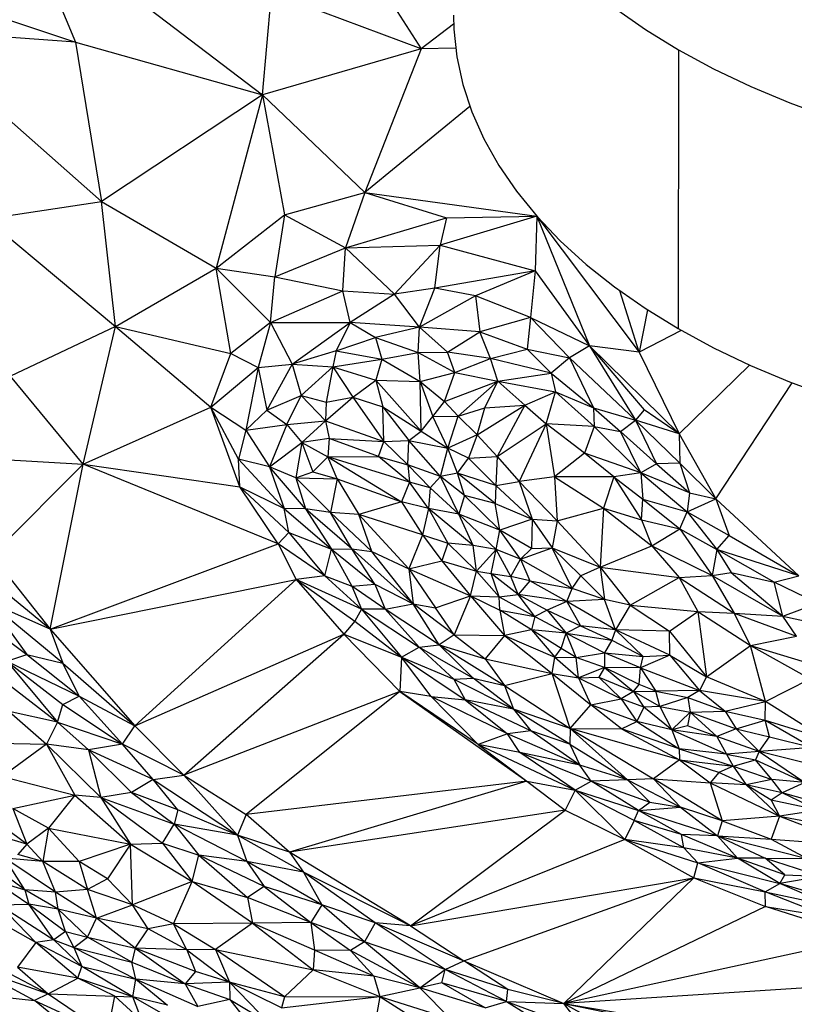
# Paper-space layout '_Isométrica' of a CAD drawing. Header units: millimetres. Extents: x -309 to 308, y -478 to -117.
# Tile 8 of 23: x -140 to -49, y -390 to -275. Entities that reach past the tile are written whole.
import ezdxf

# ---------------------------------------------------------------- set-up
doc = ezdxf.new("R2010")
doc.units = ezdxf.units.MM

psp = doc.layouts.new('_Isométrica')

# ---------------------------------------------------------------- linework, layer by layer
at = {"color": 7, "linetype": 'Continuous', "lineweight": 25}
for p, q in [((-139.8, -261.61), (-133.25, -277.12)), ((-139.8, -261.61), (-111.36, -283.32)), ((-98.18, -269.46), (-92.76, -277.93)), ((-150.67, -271.4), (-133.25, -277.12)), ((-111.36, -283.32), (-110.27, -271.37)), ((-92.76, -277.93), (-110.27, -271.37)), ((-88.96, -275.03), (-92.76, -277.93)), ((-130.24, -295.81), (-152.9, -275.76)), ((-133.25, -277.12), (-152.9, -275.76)), ((-133.25, -277.12), (-130.24, -295.81)), ((-133.25, -277.12), (-111.36, -283.32)), ((-92.76, -277.93), (-111.36, -283.32)), ((-92.76, -277.93), (-99.36, -294.74)), ((-88.73, -277.84), (-92.76, -277.93)), ((-62.6, -278.02), (-62.62, -310.7)), ((-111.36, -283.32), (-130.24, -295.81)), ((-111.36, -283.32), (-116.78, -303.6)), ((-111.36, -283.32), (-108.76, -297.36)), ((-111.36, -283.32), (-99.36, -294.74)), ((-87.05, -284.68), (-99.36, -294.74)), ((-108.76, -297.36), (-99.36, -294.74)), ((-99.36, -294.74), (-101.61, -301.22)), ((-99.36, -294.74), (-89.8, -297.73)), ((-99.36, -294.74), (-79.21, -297.53)), ((-143.68, -297.84), (-130.24, -295.81)), ((-128.6, -310.46), (-130.24, -295.81)), ((-130.24, -295.81), (-116.78, -303.6)), ((-116.78, -303.6), (-108.76, -297.36)), ((-108.76, -297.36), (-109.91, -304.62)), ((-108.76, -297.36), (-101.61, -301.22)), ((-79.21, -297.53), (-90.53, -300.91)), ((-89.8, -297.73), (-79.21, -297.53)), ((-79.21, -297.53), (-79.38, -303.91)), ((-79.21, -297.51), (-79.21, -297.53)), ((-79.21, -297.53), (-73.02, -312.73)), ((-79.21, -297.53), (-67.21, -313.45)), ((-143.68, -297.84), (-128.6, -310.46)), ((-101.61, -301.22), (-89.8, -297.73)), ((-89.8, -297.73), (-90.53, -300.91)), ((-101.61, -301.22), (-90.53, -300.91)), ((-95.88, -306.66), (-90.53, -300.91)), ((-91.16, -305.94), (-90.53, -300.91)), ((-90.53, -300.91), (-79.38, -303.91)), ((-109.91, -304.62), (-101.61, -301.22)), ((-101.95, -306.27), (-101.61, -301.22)), ((-101.61, -301.22), (-95.88, -306.66)), ((-128.6, -310.46), (-116.78, -303.6)), ((-115.06, -313.63), (-116.78, -303.6)), ((-116.78, -303.6), (-110.42, -309.99)), ((-116.78, -303.6), (-109.91, -304.62)), ((-79.38, -303.91), (-91.16, -305.94)), ((-79.38, -303.91), (-86.39, -306.85)), ((-79.38, -303.91), (-79.94, -309.38)), ((-79.38, -303.91), (-73.02, -312.73)), ((-110.42, -309.99), (-109.91, -304.62)), ((-109.91, -304.62), (-101.95, -306.27)), ((-110.42, -309.99), (-101.95, -306.27)), ((-101.08, -309.98), (-101.95, -306.27)), ((-101.95, -306.27), (-95.88, -306.66)), ((-95.88, -306.66), (-101.08, -309.98)), ((-91.16, -305.94), (-95.88, -306.66)), ((-92.94, -310.54), (-95.88, -306.66)), ((-92.94, -310.54), (-91.16, -305.94)), ((-86.39, -306.85), (-92.94, -310.54)), ((-86.39, -306.85), (-91.16, -305.94)), ((-86.39, -306.85), (-85.87, -311.08)), ((-79.94, -309.38), (-86.39, -306.85)), ((-67.21, -313.45), (-69.45, -306.28)), ((-66.22, -308.5), (-67.21, -313.45)), ((-110.42, -309.99), (-115.06, -313.63)), ((-110.42, -309.99), (-111.86, -315.24)), ((-110.42, -309.99), (-101.08, -309.98)), ((-110.42, -309.99), (-107.88, -314.85)), ((-107.88, -314.85), (-101.08, -309.98)), ((-101.08, -309.98), (-102.71, -313.29)), ((-101.08, -309.98), (-98.1, -311.72)), ((-92.94, -310.54), (-101.08, -309.98)), ((-79.94, -309.38), (-85.87, -311.08)), ((-79.94, -309.38), (-80.33, -313.09)), ((-79.94, -309.38), (-75.37, -314.11)), ((-79.94, -309.38), (-73.02, -312.73)), ((-128.6, -310.46), (-140.9, -316.27)), ((-132.38, -326.56), (-128.6, -310.46)), ((-128.6, -310.46), (-117.39, -319.9)), ((-128.6, -310.46), (-115.06, -313.63)), ((-92.94, -310.54), (-98.1, -311.72)), ((-93.09, -313.5), (-92.94, -310.54)), ((-89.65, -313.44), (-92.94, -310.54)), ((-85.87, -311.08), (-92.94, -310.54)), ((-89.65, -313.44), (-85.87, -311.08)), ((-84.61, -314.2), (-85.87, -311.08)), ((-85.87, -311.08), (-80.33, -313.09)), ((-62.27, -310.9), (-67.21, -313.45)), ((-102.71, -313.29), (-98.1, -311.72)), ((-98.1, -311.72), (-97.38, -314.27)), ((-98.1, -311.72), (-93.09, -313.5)), ((-117.39, -319.9), (-115.06, -313.63)), ((-115.06, -313.63), (-111.86, -315.24)), ((-102.71, -313.29), (-107.88, -314.85)), ((-102.71, -313.29), (-103.12, -315.18)), ((-102.71, -313.29), (-97.38, -314.27)), ((-97.38, -314.27), (-93.09, -313.5)), ((-93.09, -313.5), (-89.65, -313.44)), ((-92.88, -316.91), (-93.09, -313.5)), ((-93.09, -313.5), (-88.8, -315.82)), ((-88.8, -315.82), (-89.65, -313.44)), ((-84.61, -314.2), (-89.65, -313.44)), ((-84.61, -314.2), (-80.33, -313.09)), ((-80.33, -313.09), (-77.52, -315.92)), ((-80.33, -313.09), (-75.37, -314.11)), ((-73.02, -312.73), (-75.37, -314.11)), ((-73.02, -312.73), (-62.52, -323.01)), ((-67.21, -313.45), (-73.02, -312.73)), ((-73.02, -312.73), (-66.61, -320.22)), ((-73.02, -312.73), (-67.63, -321.42)), ((-67.21, -313.45), (-62.52, -323.01)), ((-111.86, -315.24), (-107.88, -314.85)), ((-107.88, -314.85), (-110.83, -320.24)), ((-107.88, -314.85), (-106.8, -318.52)), ((-107.88, -314.85), (-103.12, -315.18)), ((-103.12, -315.18), (-97.38, -314.27)), ((-97.38, -314.27), (-98.08, -316.74)), ((-97.38, -314.27), (-92.88, -316.91)), ((-88.8, -315.82), (-84.61, -314.2)), ((-83.75, -316.86), (-84.61, -314.2)), ((-77.52, -315.92), (-84.61, -314.2)), ((-75.37, -314.11), (-77.52, -315.92)), ((-75.37, -314.11), (-67.63, -321.42)), ((-75.37, -314.11), (-72.56, -319.97)), ((-117.39, -319.9), (-111.86, -315.24)), ((-111.86, -315.24), (-113.31, -322.61)), ((-111.86, -315.24), (-110.83, -320.24)), ((-106.8, -318.52), (-103.12, -315.18)), ((-103.12, -315.18), (-103.89, -319.33)), ((-103.12, -315.18), (-100.75, -318.72)), ((-103.12, -315.18), (-98.08, -316.74)), ((-92.88, -316.91), (-88.8, -315.82)), ((-90.02, -319.24), (-88.8, -315.82)), ((-88.8, -315.82), (-83.75, -316.86)), ((-83.75, -316.86), (-77.52, -315.92)), ((-77.52, -315.92), (-77, -318.11)), ((-77.52, -315.92), (-72.56, -319.97)), ((-54.27, -314.96), (-62.52, -323.01)), ((-132.38, -326.56), (-140.9, -316.27)), ((-100.75, -318.72), (-98.08, -316.74)), ((-98.08, -316.74), (-97.26, -319.88)), ((-98.08, -316.74), (-92.74, -322.71)), ((-98.08, -316.74), (-92.88, -316.91)), ((-92.74, -322.71), (-92.88, -316.91)), ((-92.88, -316.91), (-91.38, -321)), ((-92.88, -316.91), (-90.02, -319.24)), ((-90.02, -319.24), (-83.75, -316.86)), ((-88.43, -320.97), (-83.75, -316.86)), ((-85.31, -319.97), (-83.75, -316.86)), ((-83.75, -316.86), (-80.59, -319.65)), ((-83.75, -316.86), (-77, -318.11)), ((-58.21, -330.63), (-49.26, -317.05)), ((-80.59, -319.65), (-77, -318.11)), ((-78.09, -321.85), (-77, -318.11)), ((-77, -318.11), (-72.48, -322.16)), ((-77, -318.11), (-72.56, -319.97)), ((-110.83, -320.24), (-106.8, -318.52)), ((-108.5, -321.95), (-106.8, -318.52)), ((-106.8, -318.52), (-103.97, -321.51)), ((-106.8, -318.52), (-103.89, -319.33)), ((-103.97, -321.51), (-100.75, -318.72)), ((-103.89, -319.33), (-103.97, -321.51)), ((-103.89, -319.33), (-100.75, -318.72)), ((-100.75, -318.72), (-97.14, -323.92)), ((-100.75, -318.72), (-97.26, -319.88)), ((-91.38, -321), (-90.02, -319.24)), ((-88.43, -320.97), (-90.02, -319.24)), ((-132.38, -326.56), (-117.39, -319.9)), ((-114.02, -329.23), (-117.39, -319.9)), ((-114.18, -326), (-117.39, -319.9)), ((-117.39, -319.9), (-113.31, -322.61)), ((-113.31, -322.61), (-110.83, -320.24)), ((-110.83, -320.24), (-108.5, -321.95)), ((-97.14, -323.92), (-97.26, -319.88)), ((-97.26, -319.88), (-94.2, -323.82)), ((-97.26, -319.88), (-92.74, -322.71)), ((-88.43, -320.97), (-85.31, -319.97)), ((-86.2, -323.14), (-80.59, -319.65)), ((-86.2, -323.14), (-85.31, -319.97)), ((-85.31, -319.97), (-80.59, -319.65)), ((-80.59, -319.65), (-83.84, -325.68)), ((-80.59, -319.65), (-78.09, -321.85)), ((-72.56, -319.97), (-72.48, -322.16)), ((-72.56, -319.97), (-69.39, -322.74)), ((-72.56, -319.97), (-67.63, -321.42)), ((-66.61, -320.22), (-67.63, -321.42)), ((-62.52, -323.01), (-66.61, -320.22)), ((-108.5, -321.95), (-103.97, -321.51)), ((-103.97, -321.51), (-106.73, -324.05)), ((-103.97, -321.51), (-103.52, -323.56)), ((-103.97, -321.51), (-97.14, -323.92)), ((-92.74, -322.71), (-91.38, -321)), ((-91.38, -321), (-88.43, -320.97)), ((-89.62, -324.69), (-91.38, -321)), ((-89.62, -324.69), (-88.43, -320.97)), ((-88.43, -320.97), (-86.2, -323.14)), ((-83.84, -325.68), (-78.09, -321.85)), ((-78.09, -321.85), (-81.28, -328.61)), ((-78.09, -321.85), (-77.12, -328.07)), ((-73.61, -325.29), (-78.09, -321.85)), ((-72.48, -322.16), (-78.09, -321.85)), ((-69.39, -322.74), (-67.63, -321.42)), ((-67.63, -321.42), (-62.44, -326.45)), ((-67.63, -321.42), (-65.18, -326.55)), ((-62.52, -323.01), (-67.63, -321.42)), ((-113.31, -322.61), (-114.18, -326)), ((-113.31, -322.61), (-108.5, -321.95)), ((-113.31, -322.61), (-110.53, -326.89)), ((-108.5, -321.95), (-110.53, -326.89)), ((-108.5, -321.95), (-106.73, -324.05)), ((-94.2, -323.82), (-92.74, -322.71)), ((-92.74, -322.71), (-89.62, -324.69)), ((-72.48, -322.16), (-73.61, -325.29)), ((-72.48, -322.16), (-67, -327.59)), ((-72.48, -322.16), (-69.39, -322.74)), ((-67, -327.59), (-69.39, -322.74)), ((-69.39, -322.74), (-65.18, -326.55)), ((-62.52, -323.01), (-58.21, -330.63)), ((-62.52, -323.01), (-62.44, -326.45)), ((-110.53, -326.89), (-106.73, -324.05)), ((-106.73, -324.05), (-107.43, -328.18)), ((-103.52, -323.56), (-106.73, -324.05)), ((-106.73, -324.05), (-105.45, -327.49)), ((-106.73, -324.05), (-103.7, -325.72)), ((-103.52, -323.56), (-103.7, -325.72)), ((-97.77, -325.68), (-103.52, -323.56)), ((-103.52, -323.56), (-97.14, -323.92)), ((-97.77, -325.68), (-97.14, -323.92)), ((-97.14, -323.92), (-94.2, -323.82)), ((-97.14, -323.92), (-94.32, -326.66)), ((-94.32, -326.66), (-94.2, -323.82)), ((-90.49, -328.03), (-94.2, -323.82)), ((-94.2, -323.82), (-89.62, -324.69)), ((-86.2, -323.14), (-89.62, -324.69)), ((-86.2, -323.14), (-87.2, -325.88)), ((-86.2, -323.14), (-83.84, -325.68)), ((-90.49, -328.03), (-89.62, -324.69)), ((-88.49, -327.64), (-89.62, -324.69)), ((-87.2, -325.88), (-89.62, -324.69)), ((-73.61, -325.29), (-77.12, -328.07)), ((-70.19, -328.08), (-73.61, -325.29)), ((-67, -327.59), (-73.61, -325.29)), ((-150.19, -325.58), (-132.38, -326.56)), ((-114.02, -329.23), (-114.18, -326)), ((-108.8, -331.78), (-114.18, -326)), ((-110.53, -326.89), (-114.18, -326)), ((-105.45, -327.49), (-103.7, -325.72)), ((-103.7, -325.72), (-97.77, -325.68)), ((-102.6, -328.3), (-103.7, -325.72)), ((-103.7, -325.72), (-95.04, -330.98)), ((-94.11, -328.7), (-103.7, -325.72)), ((-94.11, -328.7), (-97.77, -325.68)), ((-97.77, -325.68), (-94.32, -326.66)), ((-88.49, -327.64), (-87.2, -325.88)), ((-87.2, -325.88), (-83.84, -325.68)), ((-87.2, -325.88), (-83.99, -329.07)), ((-83.84, -325.68), (-83.99, -329.07)), ((-83.84, -325.68), (-81.28, -328.61)), ((-62.44, -326.45), (-65.18, -326.55)), ((-62.44, -326.45), (-61.32, -329.93)), ((-62.44, -326.45), (-58.21, -330.63)), ((-143.07, -337.3), (-132.38, -326.56)), ((-136.25, -345.91), (-132.38, -326.56)), ((-109.52, -335.91), (-132.38, -326.56)), ((-132.38, -326.56), (-114.02, -329.23)), ((-106.31, -331.81), (-110.53, -326.89)), ((-110.53, -326.89), (-108.8, -331.78)), ((-107.43, -328.18), (-110.53, -326.89)), ((-107.43, -328.18), (-105.45, -327.49)), ((-105.45, -327.49), (-102.6, -328.3)), ((-94.32, -326.66), (-94.11, -328.7)), ((-94.32, -326.66), (-91.71, -329.35)), ((-90.49, -328.03), (-94.32, -326.66)), ((-67, -327.59), (-70.19, -328.08)), ((-65.18, -326.55), (-67, -327.59)), ((-67, -327.59), (-66.79, -330.66)), ((-67, -327.59), (-61.59, -332.16)), ((-61.32, -329.93), (-67, -327.59)), ((-65.18, -326.55), (-61.32, -329.93)), ((-107.43, -328.18), (-106.31, -331.81)), ((-103.38, -332.26), (-107.43, -328.18)), ((-107.43, -328.18), (-102.6, -328.3)), ((-102.6, -328.3), (-103.38, -332.26)), ((-102.6, -328.3), (-100.05, -332.49)), ((-102.6, -328.3), (-95.04, -330.98)), ((-94.11, -328.7), (-95.04, -330.98)), ((-91.91, -331.79), (-94.11, -328.7)), ((-91.71, -329.35), (-94.11, -328.7)), ((-90.49, -328.03), (-91.71, -329.35)), ((-88.49, -327.64), (-90.49, -328.03)), ((-88.32, -332.45), (-90.49, -328.03)), ((-87.66, -330.26), (-90.49, -328.03)), ((-84.08, -331.19), (-88.49, -327.64)), ((-87.66, -330.26), (-88.49, -327.64)), ((-83.99, -329.07), (-88.49, -327.64)), ((-83.99, -329.07), (-81.28, -328.61)), ((-77.12, -328.07), (-81.28, -328.61)), ((-81.28, -328.61), (-79.76, -333.01)), ((-81.28, -328.61), (-76.8, -333.23)), ((-77.12, -328.07), (-76.8, -333.23)), ((-77.12, -328.07), (-71.38, -331.73)), ((-70.19, -328.08), (-77.12, -328.07)), ((-70.19, -328.08), (-71.38, -331.73)), ((-70.19, -328.08), (-66.93, -333.12)), ((-70.19, -328.08), (-66.79, -330.66)), ((-109.52, -335.91), (-114.02, -329.23)), ((-108.26, -334.57), (-114.02, -329.23)), ((-114.02, -329.23), (-108.8, -331.78)), ((-91.71, -329.35), (-91.91, -331.79)), ((-88.32, -332.45), (-91.71, -329.35)), ((-83.99, -329.07), (-84.08, -331.19)), ((-83.99, -329.07), (-79.76, -333.01)), ((-61.32, -329.93), (-61.59, -332.16)), ((-61.32, -329.93), (-58.21, -330.63)), ((-95.04, -330.98), (-100.05, -332.49)), ((-95.04, -330.98), (-92.61, -334.87)), ((-91.91, -331.79), (-95.04, -330.98)), ((-87.66, -330.26), (-88.32, -332.45)), ((-83.53, -334.32), (-87.66, -330.26)), ((-84.08, -331.19), (-87.66, -330.26)), ((-66.93, -333.12), (-66.79, -330.66)), ((-66.79, -330.66), (-62.42, -334.17)), ((-66.79, -330.66), (-61.59, -332.16)), ((-61.59, -332.16), (-58.21, -330.63)), ((-58.21, -330.63), (-48.48, -339.68)), ((-58.21, -330.63), (-56.67, -334.93)), ((-108.26, -334.57), (-108.8, -331.78)), ((-108.8, -331.78), (-103.27, -336.52)), ((-106.31, -331.81), (-108.8, -331.78)), ((-106.31, -331.81), (-103.27, -336.52)), ((-100.88, -336.51), (-106.31, -331.81)), ((-103.38, -332.26), (-106.31, -331.81)), ((-91.91, -331.79), (-92.61, -334.87)), ((-86.67, -336.1), (-91.91, -331.79)), ((-91.91, -331.79), (-89.63, -335.84)), ((-88.32, -332.45), (-91.91, -331.79)), ((-83.53, -334.32), (-84.08, -331.19)), ((-84.08, -331.19), (-79.76, -333.01)), ((-76.8, -333.23), (-71.38, -331.73)), ((-71.38, -331.73), (-71.76, -338.65)), ((-71.38, -331.73), (-65.71, -336.15)), ((-71.38, -331.73), (-66.93, -333.12)), ((-62.42, -334.17), (-61.59, -332.16)), ((-61.59, -332.16), (-56.67, -334.93)), ((-61.59, -332.16), (-58.08, -336.59)), ((-100.88, -336.51), (-103.38, -332.26)), ((-98.55, -336.81), (-103.38, -332.26)), ((-100.05, -332.49), (-103.38, -332.26)), ((-94.21, -338.86), (-100.05, -332.49)), ((-98.55, -336.81), (-100.05, -332.49)), ((-92.61, -334.87), (-100.05, -332.49)), ((-86.67, -336.1), (-88.32, -332.45)), ((-83.98, -336.57), (-88.32, -332.45)), ((-83.53, -334.32), (-88.32, -332.45)), ((-79.76, -333.01), (-83.53, -334.32)), ((-79.76, -333.01), (-79.84, -336.44)), ((-79.76, -333.01), (-77.41, -336.4)), ((-79.76, -333.01), (-76.8, -333.23)), ((-76.8, -333.23), (-77.41, -336.4)), ((-76.8, -333.23), (-71.76, -338.65)), ((-66.93, -333.12), (-65.71, -336.15)), ((-66.93, -333.12), (-62.42, -334.17)), ((-83.98, -336.57), (-83.53, -334.32)), ((-81.13, -337.69), (-83.53, -334.32)), ((-79.84, -336.44), (-83.53, -334.32)), ((-65.71, -336.15), (-62.42, -334.17)), ((-62.42, -334.17), (-58.63, -339.62)), ((-62.42, -334.17), (-58.08, -336.59)), ((-109.52, -335.91), (-108.26, -334.57)), ((-108.26, -334.57), (-104.06, -339.67)), ((-108.26, -334.57), (-103.27, -336.52)), ((-92.61, -334.87), (-94.21, -338.86)), ((-92.61, -334.87), (-90.32, -337.89)), ((-92.61, -334.87), (-89.63, -335.84)), ((-58.08, -336.59), (-56.67, -334.93)), ((-56.67, -334.93), (-48.48, -339.68)), ((-136.25, -345.91), (-109.52, -335.91)), ((-109.52, -335.91), (-107.42, -340.11)), ((-104.06, -339.67), (-109.52, -335.91)), ((-104.06, -339.67), (-103.27, -336.52)), ((-103.27, -336.52), (-100.88, -336.51)), ((-103.27, -336.52), (-98.19, -340.62)), ((-103.27, -336.52), (-100.87, -340.89)), ((-93.71, -342.93), (-100.88, -336.51)), ((-98.19, -340.62), (-100.88, -336.51)), ((-100.88, -336.51), (-98.55, -336.81)), ((-93.71, -342.93), (-98.55, -336.81)), ((-98.55, -336.81), (-94.21, -338.86)), ((-89.63, -335.84), (-90.32, -337.89)), ((-89.63, -335.84), (-86.27, -339.1)), ((-86.67, -336.1), (-89.63, -335.84)), ((-86.27, -339.1), (-86.67, -336.1)), ((-83.98, -336.57), (-86.67, -336.1)), ((-86.27, -339.1), (-83.98, -336.57)), ((-84.53, -339.39), (-83.98, -336.57)), ((-82.25, -339.73), (-83.98, -336.57)), ((-81.13, -337.69), (-83.98, -336.57)), ((-81.13, -337.69), (-77.41, -336.4)), ((-81.13, -337.69), (-79.84, -336.44)), ((-79.84, -336.44), (-77.41, -336.4)), ((-75.06, -341.14), (-77.41, -336.4)), ((-74.03, -339.65), (-77.41, -336.4)), ((-77.41, -336.4), (-71.76, -338.65)), ((-71.76, -338.65), (-65.71, -336.15)), ((-65.71, -336.15), (-62.52, -339.87)), ((-65.71, -336.15), (-58.63, -339.62)), ((-58.08, -336.59), (-58.63, -339.62)), ((-58.08, -336.59), (-56.42, -339.27)), ((-51.37, -340.39), (-58.08, -336.59)), ((-48.48, -339.68), (-58.08, -336.59)), ((-143.07, -337.3), (-136.25, -345.91)), ((-94.21, -338.86), (-90.32, -337.89)), ((-90.32, -337.89), (-86.98, -341.99)), ((-90.32, -337.89), (-86.27, -339.1)), ((-82.25, -339.73), (-81.13, -337.69)), ((-81.13, -337.69), (-80.01, -340.26)), ((-81.13, -337.69), (-75.06, -341.14)), ((-94.21, -338.86), (-91.06, -343.41)), ((-94.21, -338.86), (-93.71, -342.93)), ((-94.21, -338.86), (-86.98, -341.99)), ((-86.98, -341.99), (-86.27, -339.1)), ((-86.27, -339.1), (-83.63, -342.14)), ((-86.27, -339.1), (-84.53, -339.39)), ((-71.76, -338.65), (-74.03, -339.65)), ((-71.76, -338.65), (-68.27, -343.09)), ((-71.76, -338.65), (-62.52, -339.87)), ((-71.76, -338.65), (-71.26, -342.45)), ((-136.25, -345.91), (-107.42, -340.11)), ((-107.42, -340.11), (-126.32, -357.25)), ((-104.06, -339.67), (-107.42, -340.11)), ((-107.42, -340.11), (-101.83, -346.5)), ((-107.42, -340.11), (-100.51, -344.98)), ((-99.73, -343.57), (-107.42, -340.11)), ((-104.06, -339.67), (-99.73, -343.57)), ((-104.06, -339.67), (-100.87, -340.89)), ((-83.63, -342.14), (-84.53, -339.39)), ((-81.38, -341.83), (-84.53, -339.39)), ((-84.53, -339.39), (-82.25, -339.73)), ((-81.38, -341.83), (-82.25, -339.73)), ((-80.01, -340.26), (-82.25, -339.73)), ((-80.01, -340.26), (-81.38, -341.83)), ((-75.68, -342.68), (-80.01, -340.26)), ((-80.01, -340.26), (-75.06, -341.14)), ((-75.06, -341.14), (-74.03, -339.65)), ((-71.26, -342.45), (-74.03, -339.65)), ((-68.27, -343.09), (-62.52, -339.87)), ((-62.52, -339.87), (-58.63, -339.62)), ((-62.52, -339.87), (-60.34, -343.84)), ((-62.52, -339.87), (-56.06, -344.02)), ((-58.63, -339.62), (-56.42, -339.27)), ((-58.63, -339.62), (-56.06, -344.02)), ((-58.63, -339.62), (-50.38, -344.38)), ((-56.42, -339.27), (-50.38, -344.38)), ((-56.42, -339.27), (-51.37, -340.39)), ((-51.37, -340.39), (-48.48, -339.68)), ((-136.25, -345.91), (-142.73, -340.6)), ((-100.87, -340.89), (-98.19, -340.62)), ((-100.87, -340.89), (-99.73, -343.57)), ((-96.96, -343.58), (-100.87, -340.89)), ((-98.19, -340.62), (-96.96, -343.58)), ((-98.19, -340.62), (-93.71, -342.93)), ((-75.68, -342.68), (-75.06, -341.14)), ((-71.26, -342.45), (-75.06, -341.14)), ((-46.27, -342.87), (-51.37, -340.39)), ((-50.38, -344.38), (-51.37, -340.39)), ((-91.06, -343.41), (-86.98, -341.99)), ((-86.98, -341.99), (-88.9, -346.58)), ((-86.98, -341.99), (-83, -346.65)), ((-86.98, -341.99), (-83.53, -343.7)), ((-86.98, -341.99), (-83.63, -342.14)), ((-83.63, -342.14), (-81.38, -341.83)), ((-83.53, -343.7), (-83.63, -342.14)), ((-83.63, -342.14), (-79.43, -344.43)), ((-79.43, -344.43), (-81.38, -341.83)), ((-81.38, -341.83), (-77.97, -343.68)), ((-75.68, -342.68), (-81.38, -341.83)), ((-71.26, -342.45), (-75.68, -342.68)), ((-69.97, -345.97), (-71.26, -342.45)), ((-68.27, -343.09), (-71.26, -342.45)), ((-143.43, -342.72), (-138.96, -348.88)), ((-134.77, -349.91), (-143.43, -342.72)), ((-136.25, -345.91), (-143.43, -342.72)), ((-99.73, -343.57), (-100.51, -344.98)), ((-99.73, -343.57), (-95.04, -349.19)), ((-99.73, -343.57), (-92.97, -348.01)), ((-96.96, -343.58), (-99.73, -343.57)), ((-96.96, -343.58), (-93.71, -342.93)), ((-90.65, -347.76), (-96.96, -343.58)), ((-96.96, -343.58), (-92.97, -348.01)), ((-90.65, -347.76), (-93.71, -342.93)), ((-88.9, -346.58), (-93.71, -342.93)), ((-93.71, -342.93), (-91.06, -343.41)), ((-88.9, -346.58), (-91.06, -343.41)), ((-83.53, -343.7), (-83, -346.65)), ((-79.83, -345.99), (-83.53, -343.7)), ((-83.53, -343.7), (-79.43, -344.43)), ((-77.97, -343.68), (-79.43, -344.43)), ((-75.68, -342.68), (-77.97, -343.68)), ((-77.97, -343.68), (-75.77, -346.39)), ((-77.97, -343.68), (-74.08, -345.52)), ((-69.97, -345.97), (-75.68, -342.68)), ((-75.68, -342.68), (-74.08, -345.52)), ((-68.27, -343.09), (-69.97, -345.97)), ((-68.27, -343.09), (-63.64, -346.13)), ((-68.27, -343.09), (-60.34, -343.84)), ((-50.38, -344.38), (-46.27, -342.87)), ((-79.43, -344.43), (-79.83, -345.99)), ((-79.43, -344.43), (-75.77, -346.39)), ((-63.64, -346.13), (-60.34, -343.84)), ((-60.34, -343.84), (-59.31, -351.48)), ((-60.34, -343.84), (-54.15, -347.81)), ((-60.34, -343.84), (-56.06, -344.02)), ((-54.15, -347.81), (-56.06, -344.02)), ((-56.06, -344.02), (-48.78, -346.74)), ((-56.06, -344.02), (-50.38, -344.38)), ((-48.78, -346.74), (-50.38, -344.38)), ((-50.38, -344.38), (-46.1, -345.32)), ((-143.12, -345.8), (-138.96, -348.88)), ((-136.25, -345.91), (-126.32, -357.25)), ((-136.25, -345.91), (-134.77, -349.91)), ((-100.51, -344.98), (-101.83, -346.5)), ((-100.51, -344.98), (-95.04, -349.19)), ((-79.83, -345.99), (-83, -346.65)), ((-79.83, -345.99), (-77.1, -349.2)), ((-76.33, -348.19), (-79.83, -345.99)), ((-75.77, -346.39), (-79.83, -345.99)), ((-74.08, -345.52), (-75.77, -346.39)), ((-74.08, -345.52), (-70.39, -347.21)), ((-69.97, -345.97), (-74.08, -345.52)), ((-69.97, -345.97), (-70.39, -347.21)), ((-63.62, -348.96), (-69.97, -345.97)), ((-66.73, -349.12), (-69.97, -345.97)), ((-63.64, -346.13), (-69.97, -345.97)), ((-126.32, -357.25), (-101.83, -346.5)), ((-120.59, -363.01), (-101.83, -346.5)), ((-101.83, -346.5), (-95.27, -353.22)), ((-101.83, -346.5), (-95.04, -349.19)), ((-88.9, -346.58), (-90.65, -347.76)), ((-88.9, -346.58), (-85.26, -349.4)), ((-88.9, -346.58), (-83, -346.65)), ((-83, -346.65), (-85.26, -349.4)), ((-83, -346.65), (-77.4, -351.11)), ((-83, -346.65), (-77.1, -349.2)), ((-76.33, -348.19), (-75.77, -346.39)), ((-75.77, -346.39), (-71.27, -348.7)), ((-74.58, -349.22), (-75.77, -346.39)), ((-75.77, -346.39), (-70.39, -347.21)), ((-70.39, -347.21), (-71.27, -348.7)), ((-70.39, -347.21), (-66.73, -349.12)), ((-63.64, -346.13), (-59.31, -351.48)), ((-63.62, -348.96), (-63.64, -346.13)), ((-54.15, -347.81), (-48.78, -346.74)), ((-95.04, -349.19), (-92.97, -348.01)), ((-92.97, -348.01), (-90.65, -347.76)), ((-92.97, -348.01), (-88.93, -351.77)), ((-92.97, -348.01), (-86.65, -351.64)), ((-90.65, -347.76), (-82.98, -352.53)), ((-86.65, -351.64), (-90.65, -347.76)), ((-90.65, -347.76), (-85.26, -349.4)), ((-77.1, -349.2), (-76.33, -348.19)), ((-74.58, -349.22), (-76.33, -348.19)), ((-59.31, -351.48), (-54.15, -347.81)), ((-52.38, -354.37), (-54.15, -347.81)), ((-54.15, -347.81), (-47.17, -351.72)), ((-54.15, -347.81), (-46.82, -350.06)), ((-141.33, -349.67), (-138.96, -348.88)), ((-138.96, -348.88), (-132.83, -353.77)), ((-138.96, -348.88), (-134.77, -349.91)), ((-95.04, -349.19), (-95.27, -353.22)), ((-91.6, -353.78), (-95.04, -349.19)), ((-95.04, -349.19), (-87.61, -354.19)), ((-95.04, -349.19), (-88.93, -351.77)), ((-85.26, -349.4), (-82.98, -352.53)), ((-85.26, -349.4), (-77.4, -351.11)), ((-77.4, -351.11), (-77.1, -349.2)), ((-77.1, -349.2), (-74.32, -351.62)), ((-77.1, -349.2), (-74.58, -349.22)), ((-74.58, -349.22), (-71.27, -348.7)), ((-74.32, -351.62), (-74.58, -349.22)), ((-71.25, -350.39), (-74.58, -349.22)), ((-67.03, -350.43), (-71.27, -348.7)), ((-71.27, -348.7), (-71.25, -350.39)), ((-71.27, -348.7), (-66.73, -349.12)), ((-63.62, -348.96), (-67.03, -350.43)), ((-67.03, -350.43), (-66.73, -349.12)), ((-66.73, -349.12), (-63.62, -348.96)), ((-63.62, -348.96), (-60.13, -353.1)), ((-63.62, -348.96), (-59.31, -351.48)), ((-141.33, -349.67), (-134.76, -354.75)), ((-141.33, -349.67), (-135.39, -356.8)), ((-141.33, -349.67), (-132.83, -353.77)), ((-132.83, -353.77), (-134.77, -349.91)), ((-134.77, -349.91), (-126.32, -357.25)), ((-71.25, -350.39), (-74.32, -351.62)), ((-71.25, -350.39), (-71.93, -351.52)), ((-71.25, -350.39), (-67.87, -353.22)), ((-67.2, -352.4), (-71.25, -350.39)), ((-67.03, -350.43), (-71.25, -350.39)), ((-67.2, -352.4), (-67.03, -350.43)), ((-67.03, -350.43), (-60.13, -353.1)), ((-67.03, -350.43), (-65.26, -353.17)), ((-143.17, -350.82), (-135.39, -356.8)), ((-88.93, -351.77), (-86.65, -351.64)), ((-88.93, -351.77), (-87.61, -354.19)), ((-88.93, -351.77), (-81.94, -355.27)), ((-81.94, -355.27), (-86.65, -351.64)), ((-86.65, -351.64), (-82.98, -352.53)), ((-82.98, -352.53), (-77.4, -351.11)), ((-75.3, -357.54), (-77.4, -351.11)), ((-77.4, -351.11), (-72.88, -354.77)), ((-77.4, -351.11), (-74.32, -351.62)), ((-74.32, -351.62), (-71.93, -351.52)), ((-74.32, -351.62), (-72.88, -354.77)), ((-74.32, -351.62), (-69.32, -354.07)), ((-71.93, -351.52), (-69.32, -354.07)), ((-71.93, -351.52), (-67.87, -353.22)), ((-59.31, -351.48), (-60.13, -353.1)), ((-52.38, -354.37), (-59.31, -351.48)), ((-52.38, -354.37), (-47.17, -351.72)), ((-82.98, -352.53), (-81.94, -355.27)), ((-82.98, -352.53), (-75.3, -357.54)), ((-67.87, -353.22), (-67.2, -352.4)), ((-65.26, -353.17), (-67.2, -352.4)), ((-134.76, -354.75), (-132.83, -353.77)), ((-132.83, -353.77), (-127.76, -359.37)), ((-132.83, -353.77), (-126.32, -357.25)), ((-95.27, -353.22), (-120.59, -363.01)), ((-95.27, -353.22), (-113.27, -367.64)), ((-95.27, -353.22), (-80.37, -363.71)), ((-86.07, -359.41), (-95.27, -353.22)), ((-91.6, -353.78), (-95.27, -353.22)), ((-91.6, -353.78), (-86.07, -359.41)), ((-82.65, -358.19), (-91.6, -353.78)), ((-91.6, -353.78), (-87.61, -354.19)), ((-72.88, -354.77), (-69.32, -354.07)), ((-67.87, -353.22), (-69.32, -354.07)), ((-69.32, -354.07), (-67.49, -356.74)), ((-66.67, -355.06), (-69.32, -354.07)), ((-67.87, -353.22), (-65.26, -353.17)), ((-67.87, -353.22), (-66.67, -355.06)), ((-64.78, -354.96), (-67.87, -353.22)), ((-60.13, -353.1), (-65.26, -353.17)), ((-64.78, -354.96), (-65.26, -353.17)), ((-65.26, -353.17), (-61.48, -353.9)), ((-61.48, -353.9), (-64.78, -354.96)), ((-60.13, -353.1), (-61.48, -353.9)), ((-61.48, -353.9), (-57.11, -355.51)), ((-61.48, -353.9), (-61.22, -355.65)), ((-52.38, -354.37), (-60.13, -353.1)), ((-60.13, -353.1), (-57.11, -355.51)), ((-135.39, -356.8), (-134.76, -354.75)), ((-134.76, -354.75), (-127.76, -359.37)), ((-87.61, -354.19), (-82.65, -358.19)), ((-79.91, -357.83), (-87.61, -354.19)), ((-81.94, -355.27), (-87.61, -354.19)), ((-75.33, -359.4), (-81.94, -355.27)), ((-81.94, -355.27), (-79.91, -357.83)), ((-75.3, -357.54), (-81.94, -355.27)), ((-75.3, -357.54), (-72.88, -354.77)), ((-69.26, -357.57), (-72.88, -354.77)), ((-67.49, -356.74), (-72.88, -354.77)), ((-66.67, -355.06), (-67.49, -356.74)), ((-64.78, -354.96), (-66.67, -355.06)), ((-63.36, -357.7), (-66.67, -355.06)), ((-64.78, -354.96), (-63.36, -357.7)), ((-64.78, -354.96), (-61.22, -355.65)), ((-57.11, -355.51), (-52.38, -354.37)), ((-52.45, -356.57), (-52.38, -354.37)), ((-45.62, -358.69), (-52.38, -354.37)), ((-141.03, -355.54), (-136.66, -359.39)), ((-135.39, -356.8), (-141.03, -355.54)), ((-61.22, -355.65), (-63.36, -357.7)), ((-61.22, -355.65), (-61.52, -357.23)), ((-61.22, -355.65), (-57.11, -355.51)), ((-61.22, -355.65), (-58.1, -358.47)), ((-61.22, -355.65), (-55.82, -357.6)), ((-57.11, -355.51), (-55.82, -357.6)), ((-57.11, -355.51), (-52.45, -356.57)), ((-135.39, -356.8), (-136.66, -359.39)), ((-131.75, -360.06), (-135.39, -356.8)), ((-135.39, -356.8), (-127.76, -359.37)), ((-127.76, -359.37), (-126.32, -357.25)), ((-126.32, -357.25), (-120.59, -363.01)), ((-75.3, -357.54), (-75.33, -359.4)), ((-75.3, -357.54), (-65.53, -363.45)), ((-75.3, -357.54), (-68.56, -363.55)), ((-62.46, -361.21), (-75.3, -357.54)), ((-75.3, -357.54), (-69.26, -357.57)), ((-69.26, -357.57), (-67.49, -356.74)), ((-69.26, -357.57), (-62.46, -361.21)), ((-62.5, -359.95), (-69.26, -357.57)), ((-67.49, -356.74), (-62.5, -359.95)), ((-63.36, -357.7), (-67.49, -356.74)), ((-61.52, -357.23), (-63.36, -357.7)), ((-58.1, -358.47), (-61.52, -357.23)), ((-55.82, -357.6), (-58.1, -358.47)), ((-55.82, -357.6), (-52.45, -356.57)), ((-55.82, -357.6), (-53.13, -360.25)), ((-55.82, -357.6), (-51.93, -358.52)), ((-51.93, -358.52), (-52.45, -356.57)), ((-52.45, -356.57), (-46.88, -359.77)), ((-52.45, -356.57), (-45.62, -358.69)), ((-82.65, -358.19), (-86.07, -359.41)), ((-79.91, -357.83), (-82.65, -358.19)), ((-81.19, -360.37), (-82.65, -358.19)), ((-74.16, -361.83), (-82.65, -358.19)), ((-74.16, -361.83), (-79.91, -357.83)), ((-75.33, -359.4), (-79.91, -357.83)), ((-63.36, -357.7), (-56.97, -360.55)), ((-63.36, -357.7), (-62.5, -359.95)), ((-58.1, -358.47), (-63.36, -357.7)), ((-58.1, -358.47), (-56.97, -360.55)), ((-53.13, -360.25), (-58.1, -358.47)), ((-53.13, -360.25), (-51.93, -358.52)), ((-51.93, -358.52), (-46.88, -359.77)), ((-145.28, -359.23), (-136.66, -359.39)), ((-136.66, -359.39), (-141.82, -363.16)), ((-136.66, -359.39), (-130.3, -365.65)), ((-136.66, -359.39), (-133.34, -365.35)), ((-131.75, -360.06), (-136.66, -359.39)), ((-127.76, -359.37), (-131.75, -360.06)), ((-124.16, -363.53), (-127.76, -359.37)), ((-120.59, -363.01), (-127.76, -359.37)), ((-86.07, -359.41), (-80.37, -363.71)), ((-86.07, -359.41), (-74.69, -364.78)), ((-81.19, -360.37), (-86.07, -359.41)), ((-75.33, -359.4), (-74.16, -361.83)), ((-75.33, -359.4), (-68.56, -363.55)), ((-46.88, -359.77), (-53.13, -360.25)), ((-131.75, -360.06), (-130.3, -365.65)), ((-126.71, -365.04), (-131.75, -360.06)), ((-124.16, -363.53), (-131.75, -360.06)), ((-74.69, -364.78), (-81.19, -360.37)), ((-72.83, -363.7), (-81.19, -360.37)), ((-74.16, -361.83), (-81.19, -360.37)), ((-62.5, -359.95), (-56.19, -361.97)), ((-62.5, -359.95), (-62.46, -361.21)), ((-56.97, -360.55), (-62.5, -359.95)), ((-53.13, -360.25), (-56.97, -360.55)), ((-56.97, -360.55), (-56.19, -361.97)), ((-56.97, -360.55), (-53.58, -361.22)), ((-53.13, -360.25), (-53.58, -361.22)), ((-53.13, -360.25), (-47.78, -363.89)), ((-47.06, -361.76), (-53.13, -360.25)), ((-72.83, -363.7), (-74.16, -361.83)), ((-68.56, -363.55), (-74.16, -361.83)), ((-62.46, -361.21), (-65.53, -363.45)), ((-62.46, -361.21), (-58.88, -363.92)), ((-57.87, -362.7), (-62.46, -361.21)), ((-62.46, -361.21), (-56.19, -361.97)), ((-56.19, -361.97), (-57.87, -362.7)), ((-56.19, -361.97), (-53.58, -361.22)), ((-56.19, -361.97), (-54.65, -364.16)), ((-56.19, -361.97), (-51.65, -363.52)), ((-53.58, -361.22), (-47.78, -363.89)), ((-51.65, -363.52), (-53.58, -361.22)), ((-141.82, -363.16), (-133.34, -365.35)), ((-124.16, -363.53), (-120.59, -363.01)), ((-120.59, -363.01), (-114.3, -370.05)), ((-120.59, -363.01), (-113.27, -367.64)), ((-57.87, -362.7), (-58.88, -363.92)), ((-54.65, -364.16), (-57.87, -362.7)), ((-124.16, -363.53), (-126.71, -365.04)), ((-121.27, -367.07), (-124.16, -363.53)), ((-124.16, -363.53), (-114.3, -370.05)), ((-80.37, -363.71), (-113.27, -367.64)), ((-80.37, -363.71), (-108.2, -372.05)), ((-80.37, -363.71), (-75.87, -367.13)), ((-80.37, -363.71), (-74.69, -364.78)), ((-74.69, -364.78), (-72.83, -363.7)), ((-68.56, -363.55), (-72.83, -363.7)), ((-67.27, -367.14), (-72.83, -363.7)), ((-72.83, -363.7), (-65.97, -366.17)), ((-65.53, -363.45), (-68.56, -363.55)), ((-68.56, -363.55), (-62.36, -366.75)), ((-68.56, -363.55), (-65.97, -366.17)), ((-65.53, -363.45), (-62.36, -366.75)), ((-57.49, -368.37), (-65.53, -363.45)), ((-65.53, -363.45), (-58.88, -363.92)), ((-58.88, -363.92), (-57.49, -368.37)), ((-58.88, -363.92), (-50.74, -367.82)), ((-54.65, -364.16), (-58.88, -363.92)), ((-51.65, -363.52), (-54.65, -364.16)), ((-54.65, -364.16), (-50.74, -367.82)), ((-51.74, -365.96), (-54.65, -364.16)), ((-50.46, -365.1), (-54.65, -364.16)), ((-50.46, -365.1), (-51.65, -363.52)), ((-47.78, -363.89), (-51.65, -363.52)), ((-47.78, -363.89), (-50.46, -365.1)), ((-140.62, -366.93), (-133.34, -365.35)), ((-133.34, -365.35), (-136.44, -369.23)), ((-133.34, -365.35), (-126.84, -371.09)), ((-130.3, -365.65), (-133.34, -365.35)), ((-126.71, -365.04), (-130.3, -365.65)), ((-130.3, -365.65), (-123.08, -370.99)), ((-130.3, -365.65), (-126.84, -371.09)), ((-130.3, -365.65), (-121.7, -368.77)), ((-126.71, -365.04), (-121.7, -368.77)), ((-121.27, -367.07), (-126.71, -365.04)), ((-74.69, -364.78), (-75.87, -367.13)), ((-74.69, -364.78), (-68.88, -370.54)), ((-67.8, -368.33), (-74.69, -364.78)), ((-74.69, -364.78), (-67.27, -367.14)), ((-50.46, -365.1), (-51.74, -365.96)), ((-46.18, -367.14), (-50.46, -365.1)), ((-45.06, -366.58), (-50.46, -365.1)), ((-67.27, -367.14), (-65.97, -366.17)), ((-67.27, -367.14), (-62.36, -366.75)), ((-65.97, -366.17), (-62.36, -366.75)), ((-62.36, -366.75), (-58.03, -370.14)), ((-57.49, -368.37), (-62.36, -366.75)), ((-51.74, -365.96), (-50.74, -367.82)), ((-46.18, -367.14), (-51.74, -365.96)), ((-138.98, -371.09), (-143.39, -367.86)), ((-140.62, -366.93), (-138.98, -371.09)), ((-136.44, -369.23), (-140.62, -366.93)), ((-121.27, -367.07), (-121.7, -368.77)), ((-114.3, -370.05), (-121.27, -367.07)), ((-113.27, -367.64), (-114.3, -370.05)), ((-108.2, -372.05), (-113.27, -367.64)), ((-75.87, -367.13), (-108.2, -372.05)), ((-93.99, -380.67), (-75.87, -367.13)), ((-75.87, -367.13), (-68.88, -370.54)), ((-67.8, -368.33), (-67.27, -367.14)), ((-67.27, -367.14), (-58.03, -370.14)), ((-62.23, -369.97), (-67.27, -367.14)), ((-50.74, -367.82), (-57.49, -368.37)), ((-50.74, -367.82), (-51.74, -370.53)), ((-46.18, -367.14), (-50.74, -367.82)), ((-50.74, -367.82), (-41.94, -371.25)), ((-50.74, -367.82), (-44.18, -369.08)), ((-123.08, -370.99), (-121.7, -368.77)), ((-121.7, -368.77), (-118.8, -372.37)), ((-113.17, -373.13), (-121.7, -368.77)), ((-114.3, -370.05), (-121.7, -368.77)), ((-67.8, -368.33), (-68.88, -370.54)), ((-61.96, -371.53), (-67.8, -368.33)), ((-62.23, -369.97), (-67.8, -368.33)), ((-57.49, -368.37), (-58.03, -370.14)), ((-57.49, -368.37), (-51.74, -370.53)), ((-138.98, -371.09), (-143.17, -369.86)), ((-136.44, -369.23), (-138.98, -371.09)), ((-136.44, -369.23), (-137.08, -373.12)), ((-132.84, -373.15), (-136.44, -369.23)), ((-136.44, -369.23), (-126.84, -371.09)), ((-106.54, -374.39), (-114.3, -370.05)), ((-114.3, -370.05), (-113.17, -373.13)), ((-108.2, -372.05), (-114.3, -370.05)), ((-61.96, -371.53), (-62.23, -369.97)), ((-55.68, -372.76), (-62.23, -369.97)), ((-58.03, -370.14), (-62.23, -369.97)), ((-58.03, -370.14), (-47.53, -372.79)), ((-58.03, -370.14), (-52.44, -372.76)), ((-58.03, -370.14), (-51.74, -370.53)), ((-55.68, -372.76), (-58.03, -370.14)), ((-138.98, -371.09), (-140.04, -372.32)), ((-137.08, -373.12), (-138.98, -371.09)), ((-126.84, -371.09), (-132.84, -373.15)), ((-126.84, -371.09), (-129.5, -375.16)), ((-126.84, -371.09), (-123.08, -370.99)), ((-126.59, -378.21), (-126.84, -371.09)), ((-126.84, -371.09), (-119.61, -375.48)), ((-123.08, -370.99), (-118.8, -372.37)), ((-123.08, -370.99), (-119.61, -375.48)), ((-68.88, -370.54), (-93.99, -380.67)), ((-68.88, -370.54), (-60.78, -375.04)), ((-68.88, -370.54), (-60.34, -373.28)), ((-61.96, -371.53), (-68.88, -370.54)), ((-51.74, -370.53), (-47.53, -372.79)), ((-51.74, -370.53), (-41.94, -371.25)), ((-137.08, -373.12), (-140.04, -372.32)), ((-119.61, -375.48), (-118.8, -372.37)), ((-118.8, -372.37), (-113.12, -377.34)), ((-111.17, -376.08), (-118.8, -372.37)), ((-113.17, -373.13), (-118.8, -372.37)), ((-108.2, -372.05), (-106.54, -374.39)), ((-93.99, -380.67), (-108.2, -372.05)), ((-60.34, -373.28), (-61.96, -371.53)), ((-55.68, -372.76), (-61.96, -371.53)), ((-139.22, -376.46), (-143.37, -373.35)), ((-135.61, -376.72), (-141.56, -372.74)), ((-139.22, -376.46), (-141.56, -372.74)), ((-137.08, -373.12), (-141.56, -372.74)), ((-135.61, -376.72), (-137.08, -373.12)), ((-131.86, -376.4), (-137.08, -373.12)), ((-132.84, -373.15), (-137.08, -373.12)), ((-132.84, -373.15), (-131.86, -376.4)), ((-129.5, -375.16), (-132.84, -373.15)), ((-113.17, -373.13), (-111.17, -376.08)), ((-104.4, -378.2), (-113.17, -373.13)), ((-106.54, -374.39), (-113.17, -373.13)), ((-60.78, -375.04), (-60.34, -373.28)), ((-60.34, -373.28), (-55.68, -372.76)), ((-52.43, -376.68), (-60.34, -373.28)), ((-60.34, -373.28), (-50.71, -375.7)), ((-50.71, -375.7), (-55.68, -372.76)), ((-50.12, -374.68), (-55.68, -372.76)), ((-52.44, -372.76), (-55.68, -372.76)), ((-50.12, -374.68), (-52.44, -372.76)), ((-52.44, -372.76), (-45.82, -374.89)), ((-52.44, -372.76), (-47.53, -372.79)), ((-93.99, -380.67), (-106.54, -374.39)), ((-98.15, -380.3), (-106.54, -374.39)), ((-106.54, -374.39), (-104.4, -378.2)), ((-50.71, -375.7), (-50.12, -374.68)), ((-45.82, -374.89), (-50.71, -375.7)), ((-50.12, -374.68), (-45.82, -374.89)), ((-142.84, -375.35), (-138.75, -378.14)), ((-142.84, -375.35), (-139.22, -376.46)), ((-129.5, -375.16), (-131.86, -376.4)), ((-126.59, -378.21), (-129.5, -375.16)), ((-119.61, -375.48), (-126.59, -378.21)), ((-121.79, -380.45), (-119.61, -375.48)), ((-112.54, -380.35), (-119.61, -375.48)), ((-119.61, -375.48), (-113.12, -377.34)), ((-93.99, -380.67), (-60.78, -375.04)), ((-87.74, -384.77), (-60.78, -375.04)), ((-76.02, -389.75), (-60.78, -375.04)), ((-60.78, -375.04), (-52.38, -378.39)), ((-60.78, -375.04), (-52.43, -376.68)), ((-52.43, -376.68), (-50.71, -375.7)), ((-44.59, -378.35), (-50.71, -375.7)), ((-40.31, -378.81), (-50.71, -375.7)), ((-139.22, -376.46), (-138.75, -378.14)), ((-135.29, -378.71), (-139.22, -376.46)), ((-135.61, -376.72), (-139.22, -376.46)), ((-131.86, -376.4), (-135.61, -376.72)), ((-130.8, -379.77), (-135.61, -376.72)), ((-135.29, -378.71), (-135.61, -376.72)), ((-130.8, -379.77), (-131.86, -376.4)), ((-126.59, -378.21), (-131.86, -376.4)), ((-111.17, -376.08), (-113.12, -377.34)), ((-111.17, -376.08), (-105.7, -380.26)), ((-104.4, -378.2), (-111.17, -376.08)), ((-52.38, -378.39), (-52.43, -376.68)), ((-45.03, -379.59), (-52.43, -376.68)), ((-52.43, -376.68), (-44.59, -378.35)), ((-142.21, -378.21), (-138.75, -378.14)), ((-137.92, -382.64), (-142.21, -378.21)), ((-142.21, -378.21), (-135.82, -382.31)), ((-135.82, -382.31), (-138.75, -378.14)), ((-138.75, -378.14), (-134.44, -381.32)), ((-135.29, -378.71), (-138.75, -378.14)), ((-130.8, -379.77), (-126.59, -378.21)), ((-124.74, -381.03), (-126.59, -378.21)), ((-121.79, -380.45), (-126.59, -378.21)), ((-113.12, -377.34), (-112.54, -380.35)), ((-105.7, -380.26), (-113.12, -377.34)), ((-104.4, -378.2), (-105.7, -380.26)), ((-99.4, -382.56), (-104.4, -378.2)), ((-98.15, -380.3), (-104.4, -378.2)), ((-137.92, -382.64), (-143.54, -379.47)), ((-134.44, -381.32), (-135.29, -378.71)), ((-131.88, -381.99), (-135.29, -378.71)), ((-130.8, -379.77), (-135.29, -378.71)), ((-52.38, -378.39), (-76.02, -389.75)), ((-40.78, -382.09), (-52.38, -378.39)), ((-52.38, -378.39), (-45.03, -379.59)), ((-131.88, -381.99), (-130.8, -379.77)), ((-126.29, -383.3), (-130.8, -379.77)), ((-124.74, -381.03), (-130.8, -379.77)), ((-121.79, -380.45), (-124.74, -381.03)), ((-112.54, -380.35), (-121.79, -380.45)), ((-120.22, -383.47), (-121.79, -380.45)), ((-121.79, -380.45), (-116.87, -383.43)), ((-112.54, -380.35), (-116.87, -383.43)), ((-105.7, -380.26), (-112.54, -380.35)), ((-112.54, -380.35), (-105.41, -385.82)), ((-105.26, -383.52), (-112.54, -380.35)), ((-105.7, -380.26), (-101.02, -383.55)), ((-105.7, -380.26), (-105.26, -383.52)), ((-99.4, -382.56), (-105.7, -380.26)), ((-98.15, -380.3), (-99.4, -382.56)), ((-89.96, -385.78), (-98.15, -380.3)), ((-98.15, -380.3), (-87.74, -384.77)), ((-93.99, -380.67), (-98.15, -380.3)), ((-93.99, -380.67), (-87.74, -384.77)), ((-134.44, -381.32), (-135.82, -382.31)), ((-134.44, -381.32), (-133.46, -383.19)), ((-134.44, -381.32), (-131.88, -381.99)), ((-126.29, -383.3), (-124.74, -381.03)), ((-120.22, -383.47), (-124.74, -381.03)), ((-137.92, -382.64), (-140.06, -385.53)), ((-135.82, -382.31), (-137.92, -382.64)), ((-132.99, -386.82), (-137.92, -382.64)), ((-132.54, -385.42), (-137.92, -382.64)), ((-132.54, -385.42), (-135.82, -382.31)), ((-135.82, -382.31), (-133.46, -383.19)), ((-133.46, -383.19), (-131.88, -381.99)), ((-126.67, -384.93), (-131.88, -381.99)), ((-131.88, -381.99), (-126.29, -383.3)), ((-99.4, -382.56), (-101.02, -383.55)), ((-92.91, -387.95), (-99.4, -382.56)), ((-89.96, -385.78), (-99.4, -382.56)), ((-40.78, -382.09), (-76.02, -389.75)), ((-133.46, -383.19), (-132.54, -385.42)), ((-133.46, -383.19), (-126.18, -386.92)), ((-133.46, -383.19), (-126.67, -384.93)), ((-126.29, -383.3), (-126.67, -384.93)), ((-126.29, -383.3), (-120.4, -387.45)), ((-119.22, -386.03), (-126.29, -383.3)), ((-120.22, -383.47), (-126.29, -383.3)), ((-116.87, -383.43), (-120.22, -383.47)), ((-120.22, -383.47), (-115.2, -387.25)), ((-120.22, -383.47), (-119.22, -386.03)), ((-116.87, -383.43), (-115.2, -387.25)), ((-108.77, -388.97), (-116.87, -383.43)), ((-116.87, -383.43), (-105.41, -385.82)), ((-105.26, -383.52), (-105.41, -385.82)), ((-98.31, -386.58), (-105.26, -383.52)), ((-101.02, -383.55), (-105.26, -383.52)), ((-101.02, -383.55), (-98.31, -386.58)), ((-92.91, -387.95), (-101.02, -383.55)), ((-144.33, -384.52), (-136.49, -388.63)), ((-126.18, -386.92), (-126.67, -384.93)), ((-126.67, -384.93), (-120.4, -387.45)), ((-89.96, -385.78), (-87.74, -384.77)), ((-82.6, -388.12), (-87.74, -384.77)), ((-87.74, -384.77), (-76.02, -389.75)), ((-145.45, -385.46), (-138.08, -389.4)), ((-145.45, -385.46), (-136.49, -388.63)), ((-140.06, -385.53), (-136.49, -388.63)), ((-132.99, -386.82), (-140.06, -385.53)), ((-132.99, -386.82), (-132.54, -385.42)), ((-126.56, -388.99), (-132.54, -385.42)), ((-132.54, -385.42), (-126.18, -386.92)), ((-119.22, -386.03), (-120.4, -387.45)), ((-115.2, -387.25), (-119.22, -386.03)), ((-105.41, -385.82), (-108.77, -388.97)), ((-105.41, -385.82), (-97.61, -388.96)), ((-98.31, -386.58), (-105.41, -385.82)), ((-92.91, -387.95), (-89.96, -385.78)), ((-90.32, -387.36), (-89.96, -385.78)), ((-82.77, -389.53), (-89.96, -385.78)), ((-82.6, -388.12), (-89.96, -385.78)), ((-136.49, -388.63), (-132.99, -386.82)), ((-128.65, -388.92), (-132.99, -386.82)), ((-126.56, -388.99), (-132.99, -386.82)), ((-126.56, -388.99), (-126.18, -386.92)), ((-126.18, -386.92), (-122.47, -389.97)), ((-126.18, -386.92), (-118.93, -390.11)), ((-120.4, -387.45), (-126.18, -386.92)), ((-115.2, -387.25), (-120.4, -387.45)), ((-120.4, -387.45), (-118.93, -390.11)), ((-120.4, -387.45), (-115.18, -389.3)), ((-109.12, -390.29), (-115.2, -387.25)), ((-115.2, -387.25), (-110.6, -392.02)), ((-115.2, -387.25), (-115.18, -389.3)), ((-108.77, -388.97), (-115.2, -387.25)), ((-98.31, -386.58), (-97.61, -388.96)), ((-92.91, -387.95), (-98.31, -386.58)), ((-90.32, -387.36), (-92.91, -387.95)), ((-85.26, -390.28), (-90.32, -387.36)), ((-82.77, -389.53), (-90.32, -387.36)), ((-25.51, -386.5), (-76.02, -389.75)), ((-136.49, -388.63), (-138.08, -389.4)), ((-136.49, -388.63), (-129.52, -393.32)), ((-136.49, -388.63), (-128.65, -388.92)), ((-97.61, -388.96), (-92.91, -387.95)), ((-89.31, -391.55), (-92.91, -387.95)), ((-85.26, -390.28), (-92.91, -387.95)), ((-82.77, -389.53), (-82.6, -388.12)), ((-76.02, -389.75), (-82.6, -388.12)), ((-141.65, -389.03), (-138.08, -389.4)), ((-138.08, -389.4), (-129.52, -393.32)), ((-132.92, -393.59), (-138.08, -389.4)), ((-129.52, -393.32), (-128.65, -388.92)), ((-125.45, -391.83), (-128.65, -388.92)), ((-128.65, -388.92), (-126.56, -388.99)), ((-121.29, -391.99), (-126.56, -388.99)), ((-125.45, -391.83), (-126.56, -388.99)), ((-122.47, -389.97), (-126.56, -388.99)), ((-115.18, -389.3), (-118.93, -390.11)), ((-115.18, -389.3), (-112.19, -393.11)), ((-115.18, -389.3), (-110.6, -392.02)), ((-109.12, -390.29), (-97.61, -388.96)), ((-108.77, -388.97), (-109.12, -390.29)), ((-108.77, -388.97), (-97.61, -388.96)), ((-97.61, -388.96), (-98.44, -393.8)), ((-97.61, -388.96), (-91.72, -392.67)), ((-97.61, -388.96), (-89.31, -391.55)), ((-85.26, -390.28), (-82.77, -389.53)), ((-82.77, -389.53), (-75.06, -394.27)), ((-82.77, -389.53), (-73.63, -392.89)), ((-82.77, -389.53), (-76.02, -389.75)), ((-76.02, -389.75), (-4.61, -401.76)), ((-76.02, -389.75), (-38.56, -397.42)), ((-76.02, -389.75), (-67.25, -394.61)), ((-73.63, -392.89), (-76.02, -389.75))]:
    psp.add_line(p, q, dxfattribs=at)
at = {"color": 7, "linetype": 'Continuous', "lineweight": 25, "flags": 128}
for points in [[(-70.08, -273.13), (-66.47, -275.64), (-62.6, -278.02)], [(-88.98, -273.97), (-88.94, -275.62), (-88.58, -278.87), (-87.87, -282.11), (-86.81, -285.31), (-85.41, -288.47), (-83.66, -291.57), (-81.58, -294.6), (-79.17, -297.55), (-76.45, -300.41), (-73.42, -303.17), (-70.1, -305.81), (-66.49, -308.32), (-62.62, -310.7)], [(-62.6, -278.02), (-58.48, -280.25), (-54.13, -282.33), (-49.55, -284.25), (-44.78, -286), (-39.82, -287.57), (-34.71, -288.96), (-29.45, -290.16), (-24.07, -291.17), (-18.6, -291.99), (-13.04, -292.6), (-7.43, -293.01), (-1.79, -293.22)], [(-62.62, -310.7), (-58.5, -312.93), (-54.14, -315.01), (-49.57, -316.93), (-44.8, -318.68), (-39.84, -320.25), (-34.73, -321.64), (-29.47, -322.84), (-24.09, -323.85), (-18.62, -324.67), (-13.06, -325.28), (-7.45, -325.69), (-1.81, -325.9)]]:
    psp.add_lwpolyline(points, dxfattribs=at)

doc.saveas('drawing.dxf')
